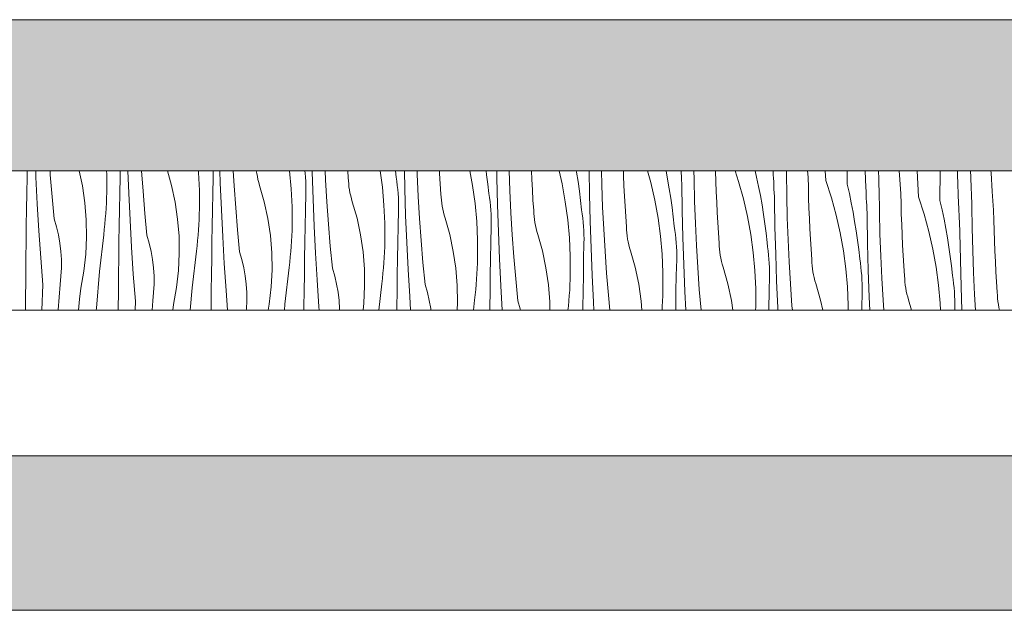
# Model space of a CAD drawing. Header units: millimetres. Extents: x -7814 to 55813, y 465 to 25965.
# Tile 21 of 112: x 8826 to 10101, y 20728 to 21492. Entities that reach past the tile are written whole.
import ezdxf

# ---------------------------------------------------------------- set-up
doc = ezdxf.new("R2010")
doc.units = ezdxf.units.MM
doc.layers.add('2D Drafting - General2', color=251, linetype='Continuous', lineweight=15)
doc.layers.add('2D Drafting - General81', color=251, linetype='Continuous', lineweight=20)

# ---------------------------------------------------------------- blocks, each defined once
blk = doc.blocks.new('*X28')
at = {"layer": '2D Drafting - General81', "linetype": 'Continuous'}
for p, q in [((-89980.3, 69541.2), (-89980.2, 69549.2)), ((-89968.8, 69541.3), (-89969.1, 69549.2)), ((-89950.2, 69544), (-89950.6, 69549.2)), ((-89908.6, 69529.8), (-89912.8, 69549.2)), ((-89877.4, 69549.2), (-89877.2, 69544.9)), ((-89859.9, 69540.9), (-89859.7, 69549.2)), ((-89848.7, 69520.2), (-89849.9, 69549.2)), ((-89830.1, 69522.8), (-89832, 69549.2)), ((-89793.2, 69530.3), (-89798.5, 69549.2)), ((-89758.4, 69549.2), (-89758.2, 69547.3)), ((-89739.3, 69546), (-89739.3, 69549.2)), ((-89730.1, 69533.9), (-89730.6, 69549.2)), ((-89712.1, 69530.1), (-89713.2, 69549.2)), ((-89682.9, 69545.8), (-89683.4, 69549.2)), ((-89640.3, 69549.2), (-89638.2, 69526.1)), ((-89620.3, 69546.3), (-89620.6, 69549.2)), ((-89611.2, 69547.6), (-89611.2, 69549.2)), ((-89593.7, 69537.5), (-89594.3, 69549.2)), ((-89564.3, 69540.4), (-89564.9, 69549.2)), ((-89523.1, 69549.2), (-89520.2, 69528.3)), ((-89503.2, 69549.2), (-89502.3, 69541.1)), ((-89491.1, 69526.4), (-89491.7, 69549.2)), ((-89475, 69544.9), (-89475.2, 69549.2)), ((-89446, 69545.8), (-89446.2, 69549.2)), ((-89406.7, 69549.2), (-89403.3, 69530.5)), ((-89385.8, 69549.2), (-89385.1, 69544.3)), ((-89371.9, 69540.2), (-89372.1, 69549.2)), ((-89355, 69523.7), (-89355.9, 69549.2)), ((-89326.7, 69537.9), (-89327.2, 69549.2)), ((-89291.3, 69549.2), (-89287.5, 69532.4)), ((-89269, 69549.2), (-89268.7, 69547.4)), ((-89251.9, 69519), (-89252.4, 69549.2)), ((-89235.9, 69531.1), (-89236.3, 69549.2)), ((-89207.8, 69543.3), (-89208, 69549.2)), ((-89176.7, 69549.2), (-89172.6, 69534.2)), ((-89152.8, 69549.2), (-89150.7, 69538.3)), ((-89133.1, 69546.7), (-89133.2, 69549.2)), ((-89116.5, 69538.5), (-89116.6, 69549.2)), ((-89088.6, 69548.8), (-89088.6, 69549.2)), ((-89088.2, 69535.5), (-89088.6, 69548.8)), ((-89063.1, 69549.2), (-89058.8, 69535.7)), ((-89037.3, 69549.2), (-89035.5, 69541.2)), ((-89014, 69548.9), (-89014.1, 69549.2)), ((-89013.9, 69544.3), (-89014, 69548.9)), ((-88996.8, 69545.9), (-88996.9, 69549.2)), ((-88968.8, 69540.9), (-88969.4, 69549.2)), ((-88945.9, 69536.9), (-88946.6, 69549.2)), ((-88918.1, 69532), (-88918, 69549.2)), ((-88894, 69527.8), (-88894.8, 69549.2)), ((-88877.6, 69546.9), (-88877.7, 69549.2)), ((-88850.5, 69543.9), (-88850.8, 69549.2)), ((-88825.9, 69515.7), (-88827.6, 69549.2)), ((-88798.1, 69510.8), (-88797.8, 69549.2)), ((-88775.3, 69544.7), (-88775.4, 69549.2)), ((-88758.3, 69547.9), (-88758.3, 69549.2)), ((-88731.9, 69546.8), (-88732, 69549.2)), ((-89980.7, 69520.3), (-89980.3, 69541.2)), ((-89967.1, 69506.5), (-89968.8, 69541.3)), ((-89947.8, 69515.5), (-89950.2, 69544)), ((-89877.2, 69544.9), (-89877.2, 69521.4)), ((-89860.3, 69520), (-89859.9, 69540.9)), ((-89758.2, 69547.3), (-89757.2, 69523.8)), ((-89739.8, 69519.7), (-89739.3, 69540.6)), ((-89739.3, 69540.6), (-89739.3, 69546)), ((-89682.1, 69541.9), (-89682.9, 69545.8)), ((-89681.3, 69538.1), (-89682.1, 69541.9)), ((-89680.3, 69534.3), (-89681.3, 69538.1)), ((-89619.8, 69540.9), (-89620.3, 69546.3)), ((-89619.5, 69535.6), (-89619.8, 69540.9)), ((-89619.3, 69530.2), (-89619.5, 69535.6)), ((-89610, 69512.7), (-89611.2, 69547.6)), ((-89592, 69509), (-89593.7, 69537.5)), ((-89564.1, 69536.4), (-89564.3, 69540.4)), ((-89563.8, 69532.5), (-89564.1, 69536.4)), ((-89501.5, 69535.8), (-89502.3, 69541.1)), ((-89500.8, 69530.5), (-89501.5, 69535.8)), ((-89473.7, 69516.3), (-89475, 69544.9)), ((-89445.2, 69532.5), (-89446, 69545.8)), ((-89385.1, 69544.3), (-89383.6, 69532.2)), ((-89371.1, 69505.2), (-89371.9, 69540.2)), ((-89325.9, 69524.6), (-89326.7, 69537.9)), ((-89268.7, 69547.4), (-89266.7, 69535.3)), ((-89207.3, 69530), (-89207.8, 69543.3)), ((-89150.7, 69538.3), (-89148.6, 69526.2)), ((-89132.8, 69542.1), (-89133.1, 69546.7)), ((-89132.6, 69537.4), (-89132.8, 69542.1)), ((-89132.4, 69532.7), (-89132.6, 69537.4)), ((-89115.8, 69509.9), (-89116.5, 69538.5)), ((-89087.7, 69522.2), (-89088.2, 69535.5)), ((-89058.8, 69535.7), (-89052.5, 69513)), ((-89035.5, 69541.2), (-89033, 69529.2)), ((-89013.6, 69539.6), (-89013.9, 69544.3)), ((-89013.4, 69534.9), (-89013.6, 69539.6)), ((-88996.5, 69517.3), (-88996.8, 69545.9)), ((-88968.5, 69527.6), (-88968.8, 69540.9)), ((-88945.9, 69536.9), (-88938.7, 69514.5)), ((-88877.4, 69541.4), (-88877.6, 69546.9)), ((-88877.2, 69535.8), (-88877.4, 69541.4)), ((-88877, 69530.3), (-88877.2, 69535.8)), ((-88848.7, 69519.8), (-88850.5, 69543.9)), ((-88773.9, 69506.6), (-88775.3, 69544.7)), ((-88758.1, 69542.4), (-88758.3, 69547.9)), ((-88758, 69536.8), (-88758.1, 69542.4)), ((-88757.8, 69531.3), (-88758, 69536.8)), ((-88730.4, 69522.7), (-88731.9, 69546.8)), ((-89905.4, 69507.9), (-89908.6, 69529.8)), ((-89827.8, 69494.3), (-89830.1, 69522.8)), ((-89788.5, 69508.6), (-89793.2, 69530.3)), ((-89757.2, 69523.8), (-89757.1, 69500.2)), ((-89728.7, 69499), (-89730.1, 69533.9)), ((-89710.1, 69501.6), (-89712.1, 69530.1)), ((-89679.1, 69530.5), (-89680.3, 69534.3)), ((-89673.1, 69509.1), (-89679.1, 69530.5)), ((-89638.2, 69526.1), (-89637.1, 69502.6)), ((-89619.2, 69524.8), (-89619.3, 69530.2)), ((-89619.3, 69519.4), (-89619.2, 69524.8)), ((-89563.4, 69528.6), (-89563.8, 69532.5)), ((-89562.8, 69524.7), (-89563.4, 69528.6)), ((-89562.1, 69520.8), (-89562.8, 69524.7)), ((-89520.2, 69528.3), (-89518.1, 69504.9)), ((-89500.2, 69525.1), (-89500.8, 69530.5)), ((-89499.7, 69519.8), (-89500.2, 69525.1)), ((-89490, 69491.5), (-89491.1, 69526.4)), ((-89444.3, 69519.2), (-89445.2, 69532.5)), ((-89403.3, 69530.5), (-89400.2, 69507.2)), ((-89383.6, 69532.2), (-89382.2, 69520)), ((-89353.6, 69495.1), (-89355, 69523.7)), ((-89325.1, 69511.3), (-89325.9, 69524.6)), ((-89287.5, 69532.4), (-89283.3, 69509.3)), ((-89266.7, 69535.3), (-89265, 69523.2)), ((-89265, 69523.2), (-89263.5, 69511)), ((-89234.9, 69502.5), (-89235.9, 69531.1)), ((-89206.6, 69516.7), (-89207.3, 69530)), ((-89172.6, 69534.2), (-89167.4, 69511.3)), ((-89148.6, 69526.2), (-89146.7, 69514.1)), ((-89131.8, 69497.8), (-89132.4, 69532.7)), ((-89033, 69529.2), (-89030.6, 69517.2)), ((-89013.2, 69530.2), (-89013.4, 69534.9)), ((-89013, 69525.6), (-89013.2, 69530.2)), ((-89012.8, 69520.9), (-89013, 69525.6)), ((-88968.1, 69514.3), (-88968.5, 69527.6)), ((-88918.1, 69532), (-88915.4, 69520.1)), ((-88893.8, 69523.1), (-88894, 69527.8)), ((-88893.6, 69518.4), (-88893.8, 69523.1)), ((-88876.7, 69524.7), (-88877, 69530.3)), ((-88876.4, 69496.1), (-88876.7, 69524.7)), ((-88757.6, 69525.7), (-88757.8, 69531.3)), ((-88757.4, 69520.2), (-88757.6, 69525.7)), ((-88728.6, 69498.6), (-88730.4, 69522.7)), ((-89981.1, 69499.4), (-89980.7, 69520.3)), ((-89945.1, 69487), (-89947.8, 69515.5)), ((-89877.6, 69507.7), (-89877.4, 69514.5)), ((-89877.4, 69514.5), (-89877.2, 69521.4)), ((-89860.6, 69499.1), (-89860.3, 69520)), ((-89847, 69485.3), (-89848.7, 69520.2)), ((-89740.2, 69498.8), (-89739.8, 69519.7)), ((-89619.7, 69498.5), (-89619.3, 69519.4)), ((-89608.6, 69477.8), (-89610, 69512.7)), ((-89561.2, 69516.9), (-89562.1, 69520.8)), ((-89560.2, 69513.1), (-89561.2, 69516.9)), ((-89559.1, 69509.3), (-89560.2, 69513.1)), ((-89499.4, 69514.4), (-89499.7, 69519.8)), ((-89499.2, 69509), (-89499.4, 69514.4)), ((-89472, 69487.8), (-89473.7, 69516.3)), ((-89444.1, 69515.2), (-89444.3, 69519.2)), ((-89443.8, 69511.3), (-89444.1, 69515.2)), ((-89443.3, 69507.4), (-89443.8, 69511.3)), ((-89381.4, 69514.6), (-89382.2, 69520)), ((-89380.7, 69509.3), (-89381.4, 69514.6)), ((-89324.2, 69498), (-89325.1, 69511.3)), ((-89263.5, 69511), (-89262.2, 69498.8)), ((-89251, 69484.1), (-89251.9, 69519)), ((-89205.9, 69503.4), (-89206.6, 69516.7)), ((-89167.4, 69511.3), (-89163.2, 69488.1)), ((-89146.7, 69514.1), (-89144.9, 69502)), ((-89114.8, 69481.3), (-89115.8, 69509.9)), ((-89087.2, 69508.9), (-89087.7, 69522.2)), ((-89052.5, 69513), (-89047.3, 69490.1)), ((-89030.6, 69517.2), (-89028.5, 69505.1)), ((-89012.5, 69516.2), (-89012.8, 69520.9)), ((-89012.3, 69511.5), (-89012.5, 69516.2)), ((-89011.7, 69476.6), (-89012.3, 69511.5)), ((-88995.8, 69488.7), (-88996.5, 69517.3)), ((-88967.7, 69501), (-88968.1, 69514.3)), ((-88938.7, 69514.5), (-88932.5, 69491.9)), ((-88915.4, 69520.1), (-88912.9, 69508)), ((-88893.4, 69513.7), (-88893.6, 69518.4)), ((-88893.2, 69509.1), (-88893.4, 69513.7)), ((-88848.4, 69506.5), (-88848.7, 69519.8)), ((-88825.9, 69515.7), (-88818.6, 69493.4)), ((-88798.1, 69510.8), (-88795.3, 69498.9)), ((-88757.1, 69514.6), (-88757.4, 69520.2)), ((-88756.9, 69509.1), (-88757.1, 69514.6)), ((-89981.4, 69478.5), (-89981.1, 69499.4)), ((-89965, 69471.6), (-89967.1, 69506.5)), ((-89903.6, 69485.7), (-89905.4, 69507.9)), ((-89878.4, 69494), (-89878, 69500.8)), ((-89878, 69500.8), (-89877.6, 69507.7)), ((-89861, 69478.2), (-89860.6, 69499.1)), ((-89785.3, 69486.7), (-89788.5, 69508.6)), ((-89757.3, 69493.4), (-89757.1, 69500.2)), ((-89740.6, 69477.9), (-89740.2, 69498.8)), ((-89726.9, 69464.1), (-89728.7, 69499)), ((-89707.7, 69473.1), (-89710.1, 69501.6)), ((-89668.5, 69487.5), (-89673.1, 69509.1)), ((-89637.1, 69502.6), (-89637, 69479.1)), ((-89620.1, 69477.6), (-89619.7, 69498.5)), ((-89590, 69480.4), (-89592, 69509)), ((-89553, 69488), (-89559.1, 69509.3)), ((-89518.1, 69504.9), (-89517, 69481.4)), ((-89499.7, 69477.4), (-89499.2, 69498.3)), ((-89499.2, 69503.6), (-89499.2, 69509)), ((-89499.2, 69498.3), (-89499.2, 69503.6)), ((-89442.7, 69503.5), (-89443.3, 69507.4)), ((-89442, 69499.6), (-89442.7, 69503.5)), ((-89441.1, 69495.7), (-89442, 69499.6)), ((-89400.2, 69507.2), (-89398, 69483.7)), ((-89380.1, 69504), (-89380.7, 69509.3)), ((-89379.7, 69498.6), (-89380.1, 69504)), ((-89379.4, 69493.2), (-89379.7, 69498.6)), ((-89369.9, 69470.4), (-89371.1, 69505.2)), ((-89324, 69494.1), (-89324.2, 69498)), ((-89283.3, 69509.3), (-89280.1, 69486)), ((-89261.3, 69493.5), (-89262.2, 69498.8)), ((-89233.5, 69474), (-89234.9, 69502.5)), ((-89205, 69490.1), (-89205.9, 69503.4)), ((-89144.9, 69502), (-89143.4, 69489.8)), ((-89130.9, 69462.9), (-89131.8, 69497.8)), ((-89086.5, 69495.6), (-89087.2, 69508.9)), ((-89028.5, 69505.1), (-89026.6, 69493)), ((-88967.1, 69487.7), (-88967.7, 69501)), ((-88912.9, 69508), (-88910.6, 69496)), ((-88892.9, 69504.4), (-88893.2, 69509.1)), ((-88892.7, 69499.7), (-88892.9, 69504.4)), ((-88892.5, 69495), (-88892.7, 69499.7)), ((-88848.1, 69493.1), (-88848.4, 69506.5)), ((-88795.3, 69498.9), (-88792.8, 69486.9)), ((-88773.7, 69501.9), (-88773.9, 69506.6)), ((-88773.5, 69497.2), (-88773.7, 69501.9)), ((-88773.3, 69492.6), (-88773.5, 69497.2)), ((-88756.7, 69503.5), (-88756.9, 69509.1)), ((-88756.3, 69475), (-88756.7, 69503.5)), ((-88728.4, 69485.3), (-88728.6, 69498.6)), ((-89942.1, 69476.7), (-89945.1, 69487)), ((-89903.3, 69463.6), (-89903.6, 69485.7)), ((-89879.6, 69480.3), (-89879, 69487.1)), ((-89879, 69487.1), (-89878.4, 69494)), ((-89845, 69450.4), (-89847, 69485.3)), ((-89825.1, 69465.9), (-89827.8, 69494.3)), ((-89783.5, 69464.6), (-89785.3, 69486.7)), ((-89757.9, 69479.6), (-89757.6, 69486.5)), ((-89757.6, 69486.5), (-89757.3, 69493.4)), ((-89665.2, 69465.5), (-89668.5, 69487.5)), ((-89548.4, 69466.3), (-89553, 69488)), ((-89488.5, 69456.6), (-89490, 69491.5)), ((-89469.9, 69459.3), (-89472, 69487.8)), ((-89440.1, 69491.9), (-89441.1, 69495.7)), ((-89439, 69488.1), (-89440.1, 69491.9)), ((-89433, 69466.8), (-89439, 69488.1)), ((-89379.2, 69487.8), (-89379.4, 69493.2)), ((-89379.1, 69482.5), (-89379.2, 69487.8)), ((-89351.9, 69466.6), (-89353.6, 69495.1)), ((-89323.7, 69490.1), (-89324, 69494.1)), ((-89323.2, 69486.2), (-89323.7, 69490.1)), ((-89322.7, 69482.3), (-89323.2, 69486.2)), ((-89280.1, 69486), (-89278, 69462.6)), ((-89260.6, 69488.1), (-89261.3, 69493.5)), ((-89260.1, 69482.8), (-89260.6, 69488.1)), ((-89204.1, 69476.8), (-89205, 69490.1)), ((-89163.2, 69488.1), (-89160, 69464.8)), ((-89143.4, 69489.8), (-89142.1, 69477.6)), ((-89085.8, 69482.3), (-89086.5, 69495.6)), ((-89047.3, 69490.1), (-89043.1, 69467)), ((-89026.6, 69493), (-89024.9, 69480.8)), ((-88994.8, 69460.2), (-88995.8, 69488.7)), ((-88966.5, 69474.4), (-88967.1, 69487.7)), ((-88932.5, 69491.9), (-88927.3, 69468.9)), ((-88910.6, 69496), (-88908.5, 69483.9)), ((-88892.2, 69490.4), (-88892.5, 69495)), ((-88891.7, 69455.5), (-88892.2, 69490.4)), ((-88875.7, 69467.6), (-88876.4, 69496.1)), ((-88847.6, 69479.8), (-88848.1, 69493.1)), ((-88818.6, 69493.4), (-88812.4, 69470.7)), ((-88792.8, 69486.9), (-88790.5, 69474.8)), ((-88773.1, 69487.9), (-88773.3, 69492.6)), ((-88772.9, 69483.2), (-88773.1, 69487.9)), ((-88728, 69472), (-88728.4, 69485.3)), ((-89981.6, 69457.6), (-89981.4, 69478.5)), ((-89939.6, 69466.3), (-89942.1, 69476.7)), ((-89881.1, 69466.6), (-89880.3, 69473.4)), ((-89880.3, 69473.4), (-89879.6, 69480.3)), ((-89861.3, 69457.3), (-89861, 69478.2)), ((-89758.9, 69465.9), (-89758.4, 69472.8)), ((-89758.4, 69472.8), (-89757.9, 69479.6)), ((-89740.9, 69457), (-89740.6, 69477.9)), ((-89705, 69444.7), (-89707.7, 69473.1)), ((-89637.5, 69465.3), (-89637.2, 69472.2)), ((-89637.2, 69472.2), (-89637, 69479.1)), ((-89620.5, 69456.8), (-89620.1, 69477.6)), ((-89606.9, 69442.9), (-89608.6, 69477.8)), ((-89587.6, 69452), (-89590, 69480.4)), ((-89517, 69481.4), (-89517, 69457.9)), ((-89500.1, 69456.5), (-89499.7, 69477.4)), ((-89398, 69483.7), (-89396.9, 69460.2)), ((-89379.6, 69456.2), (-89379.1, 69477.1)), ((-89379.1, 69477.1), (-89379.1, 69482.5)), ((-89321.9, 69478.4), (-89322.7, 69482.3)), ((-89321.1, 69474.6), (-89321.9, 69478.4)), ((-89320.1, 69470.8), (-89321.1, 69474.6)), ((-89259.6, 69477.4), (-89260.1, 69482.8)), ((-89259.3, 69472), (-89259.6, 69477.4)), ((-89259.1, 69466.7), (-89259.3, 69472)), ((-89249.8, 69449.2), (-89251, 69484.1)), ((-89231.8, 69445.4), (-89233.5, 69474)), ((-89203.9, 69472.9), (-89204.1, 69476.8)), ((-89203.6, 69469), (-89203.9, 69472.9)), ((-89141.3, 69472.3), (-89142.1, 69477.6)), ((-89140.6, 69467), (-89141.3, 69472.3)), ((-89113.5, 69452.8), (-89114.8, 69481.3)), ((-89085, 69469), (-89085.8, 69482.3)), ((-89024.9, 69480.8), (-89023.3, 69468.6)), ((-89010.8, 69441.7), (-89011.7, 69476.6)), ((-88965.7, 69461.1), (-88966.5, 69474.4)), ((-88908.5, 69483.9), (-88906.5, 69471.8)), ((-88906.5, 69471.8), (-88904.8, 69459.6)), ((-88847.1, 69466.5), (-88847.6, 69479.8)), ((-88790.5, 69474.8), (-88788.4, 69462.7)), ((-88772.6, 69478.5), (-88772.9, 69483.2)), ((-88772.4, 69473.9), (-88772.6, 69478.5)), ((-88772.2, 69469.2), (-88772.4, 69473.9)), ((-88755.6, 69446.4), (-88756.3, 69475)), ((-88727.5, 69458.7), (-88728, 69472)), ((-89962.7, 69436.8), (-89965, 69471.6)), ((-89937.8, 69455.7), (-89939.6, 69466.3)), ((-89904.4, 69441.4), (-89903.3, 69463.6)), ((-89886.4, 69419.1), (-89881.1, 69466.6)), ((-89822, 69455.6), (-89825.1, 69465.9)), ((-89783.2, 69442.4), (-89783.5, 69464.6)), ((-89760.2, 69452.3), (-89759.5, 69459.1)), ((-89759.5, 69459.1), (-89758.9, 69465.9)), ((-89724.9, 69429.3), (-89726.9, 69464.1)), ((-89663.5, 69443.4), (-89665.2, 69465.5)), ((-89637.8, 69458.5), (-89637.5, 69465.3)), ((-89545.2, 69444.3), (-89548.4, 69466.3)), ((-89467.6, 69430.8), (-89469.9, 69459.3)), ((-89428.3, 69445.1), (-89433, 69466.8)), ((-89396.9, 69460.2), (-89396.9, 69436.7)), ((-89368.4, 69435.5), (-89369.9, 69470.4)), ((-89349.9, 69438.1), (-89351.9, 69466.6)), ((-89318.9, 69467), (-89320.1, 69470.8)), ((-89312.9, 69445.6), (-89318.9, 69467)), ((-89278, 69462.6), (-89276.9, 69439.1)), ((-89259, 69461.3), (-89259.1, 69466.7)), ((-89259.1, 69455.9), (-89259, 69461.3)), ((-89203.2, 69465), (-89203.6, 69469)), ((-89202.6, 69461.1), (-89203.2, 69465)), ((-89201.9, 69457.3), (-89202.6, 69461.1)), ((-89160, 69464.8), (-89157.9, 69441.4)), ((-89140, 69461.6), (-89140.6, 69467)), ((-89139.5, 69456.2), (-89140, 69461.6)), ((-89129.8, 69428), (-89130.9, 69462.9)), ((-89084.1, 69455.7), (-89085, 69469)), ((-89043.1, 69467), (-89040, 69443.6)), ((-89023.3, 69468.6), (-89022, 69456.4)), ((-88993.4, 69431.6), (-88994.8, 69460.2)), ((-88964.9, 69447.8), (-88965.7, 69461.1)), ((-88927.3, 69468.9), (-88923.1, 69445.8)), ((-88904.8, 69459.6), (-88903.3, 69447.5)), ((-88874.7, 69439), (-88875.7, 69467.6)), ((-88846.4, 69453.2), (-88847.1, 69466.5)), ((-88812.4, 69470.7), (-88807.2, 69447.8)), ((-88788.4, 69462.7), (-88786.5, 69450.6)), ((-88771.6, 69434.3), (-88772.2, 69469.2)), ((-89981.9, 69436.7), (-89981.6, 69457.6)), ((-89936.5, 69445.1), (-89937.8, 69455.7)), ((-89861.6, 69436.4), (-89861.3, 69457.3)), ((-89842.7, 69415.6), (-89845, 69450.4)), ((-89819.6, 69445.1), (-89822, 69455.6)), ((-89761, 69445.4), (-89760.2, 69452.3)), ((-89741.2, 69436.1), (-89740.9, 69457)), ((-89638.8, 69444.8), (-89638.3, 69451.6)), ((-89638.3, 69451.6), (-89637.8, 69458.5)), ((-89620.9, 69435.9), (-89620.5, 69456.8)), ((-89584.9, 69423.5), (-89587.6, 69452)), ((-89517.4, 69444.2), (-89517.1, 69451)), ((-89517.1, 69451), (-89517, 69457.9)), ((-89500.4, 69435.6), (-89500.1, 69456.5)), ((-89486.8, 69421.8), (-89488.5, 69456.6)), ((-89380, 69435.3), (-89379.6, 69456.2)), ((-89259.5, 69435), (-89259.1, 69455.9)), ((-89248.4, 69414.3), (-89249.8, 69449.2)), ((-89201, 69453.4), (-89201.9, 69457.3)), ((-89200, 69449.6), (-89201, 69453.4)), ((-89198.9, 69445.8), (-89200, 69449.6)), ((-89139.2, 69450.9), (-89139.5, 69456.2)), ((-89139, 69445.5), (-89139.2, 69450.9)), ((-89111.8, 69424.3), (-89113.5, 69452.8)), ((-89083.9, 69451.7), (-89084.1, 69455.7)), ((-89083.6, 69447.8), (-89083.9, 69451.7)), ((-89083.1, 69443.9), (-89083.6, 69447.8)), ((-89021.2, 69451.1), (-89022, 69456.4)), ((-89020.5, 69445.8), (-89021.2, 69451.1)), ((-88964, 69434.5), (-88964.9, 69447.8)), ((-88903.3, 69447.5), (-88902, 69435.3)), ((-88890.8, 69420.6), (-88891.7, 69455.5)), ((-88845.7, 69439.9), (-88846.4, 69453.2)), ((-88807.2, 69447.8), (-88803, 69424.6)), ((-88786.5, 69450.6), (-88784.7, 69438.5)), ((-88754.6, 69417.8), (-88755.6, 69446.4)), ((-88727, 69445.4), (-88727.5, 69458.7)), ((-89982.1, 69415.8), (-89981.9, 69436.7)), ((-89960.1, 69402), (-89962.7, 69436.8)), ((-89935.9, 69434.4), (-89936.5, 69445.1)), ((-89935.9, 69423.7), (-89935.9, 69434.4)), ((-89906.9, 69419.4), (-89904.4, 69441.4)), ((-89861.8, 69415.5), (-89861.6, 69436.4)), ((-89817.7, 69434.6), (-89819.6, 69445.1)), ((-89816.5, 69423.9), (-89817.7, 69434.6)), ((-89784.3, 69420.2), (-89783.2, 69442.4)), ((-89766.4, 69397.9), (-89761, 69445.4)), ((-89741.5, 69415.2), (-89741.2, 69436.1)), ((-89702, 69434.4), (-89705, 69444.7)), ((-89699.5, 69424), (-89702, 69434.4)), ((-89663.1, 69421.2), (-89663.5, 69443.4)), ((-89640.2, 69431.1), (-89639.5, 69437.9)), ((-89639.5, 69437.9), (-89638.8, 69444.8)), ((-89621.2, 69415), (-89620.9, 69435.9)), ((-89604.8, 69408.1), (-89606.9, 69442.9)), ((-89543.4, 69422.2), (-89545.2, 69444.3)), ((-89518.2, 69430.4), (-89517.8, 69437.3)), ((-89517.8, 69437.3), (-89517.4, 69444.2)), ((-89500.8, 69414.7), (-89500.4, 69435.6)), ((-89425.1, 69423.2), (-89428.3, 69445.1)), ((-89397.1, 69429.9), (-89396.9, 69436.7)), ((-89380.4, 69414.4), (-89380, 69435.3)), ((-89366.7, 69400.6), (-89368.4, 69435.5)), ((-89347.5, 69409.6), (-89349.9, 69438.1)), ((-89308.3, 69423.9), (-89312.9, 69445.6)), ((-89276.9, 69439.1), (-89276.8, 69415.6)), ((-89259.9, 69414.1), (-89259.5, 69435)), ((-89229.8, 69416.9), (-89231.8, 69445.4)), ((-89192.8, 69424.5), (-89198.9, 69445.8)), ((-89157.9, 69441.4), (-89156.8, 69417.9)), ((-89139.5, 69413.8), (-89139, 69434.7)), ((-89139, 69440.1), (-89139, 69445.5)), ((-89139, 69434.7), (-89139, 69440.1)), ((-89082.5, 69440), (-89083.1, 69443.9)), ((-89081.8, 69436.1), (-89082.5, 69440)), ((-89080.9, 69432.2), (-89081.8, 69436.1)), ((-89040, 69443.6), (-89037.8, 69420.2)), ((-89019.9, 69440.4), (-89020.5, 69445.8)), ((-89019.5, 69435.1), (-89019.9, 69440.4)), ((-89019.2, 69429.7), (-89019.5, 69435.1)), ((-89009.7, 69406.8), (-89010.8, 69441.7)), ((-88963.8, 69430.6), (-88964, 69434.5)), ((-88923.1, 69445.8), (-88919.9, 69422.5)), ((-88901.1, 69430), (-88902, 69435.3)), ((-88873.3, 69410.5), (-88874.7, 69439)), ((-88844.8, 69426.6), (-88845.7, 69439.9)), ((-88784.7, 69438.5), (-88783.2, 69426.3)), ((-88770.7, 69399.4), (-88771.6, 69434.3)), ((-88726.3, 69432), (-88727, 69445.4)), ((-89936.4, 69412.9), (-89935.9, 69423.7)), ((-89815.8, 69413.2), (-89816.5, 69423.9)), ((-89722.6, 69394.4), (-89724.9, 69429.3)), ((-89697.7, 69413.4), (-89699.5, 69424)), ((-89664.2, 69399.1), (-89663.1, 69421.2)), ((-89646.3, 69376.7), (-89641, 69424.3)), ((-89641, 69424.3), (-89640.2, 69431.1)), ((-89581.9, 69413.2), (-89584.9, 69423.5)), ((-89543.1, 69400.1), (-89543.4, 69422.2)), ((-89519.4, 69416.7), (-89518.8, 69423.6)), ((-89518.8, 69423.6), (-89518.2, 69430.4)), ((-89484.8, 69386.9), (-89486.8, 69421.8)), ((-89464.9, 69402.3), (-89467.6, 69430.8)), ((-89423.3, 69401.1), (-89425.1, 69423.2)), ((-89397.7, 69416.1), (-89397.4, 69423)), ((-89397.4, 69423), (-89397.1, 69429.9)), ((-89305, 69402), (-89308.3, 69423.9)), ((-89188.2, 69402.8), (-89192.8, 69424.5)), ((-89128.3, 69393.1), (-89129.8, 69428)), ((-89109.7, 69395.8), (-89111.8, 69424.3)), ((-89079.9, 69428.4), (-89080.9, 69432.2)), ((-89078.8, 69424.6), (-89079.9, 69428.4)), ((-89072.8, 69403.3), (-89078.8, 69424.6)), ((-89019, 69424.3), (-89019.2, 69429.7)), ((-89018.9, 69418.9), (-89019, 69424.3)), ((-88991.7, 69403.1), (-88993.4, 69431.6)), ((-88963.5, 69426.6), (-88963.8, 69430.6)), ((-88963, 69422.7), (-88963.5, 69426.6)), ((-88962.5, 69418.8), (-88963, 69422.7)), ((-88919.9, 69422.5), (-88917.8, 69399.1)), ((-88900.4, 69424.6), (-88901.1, 69430)), ((-88899.9, 69419.3), (-88900.4, 69424.6)), ((-88843.9, 69413.3), (-88844.8, 69426.6)), ((-88803, 69424.6), (-88799.8, 69401.3)), ((-88783.2, 69426.3), (-88781.9, 69414.1)), ((-88725.6, 69418.7), (-88726.3, 69432)), ((-89982.4, 69376.5), (-89982.1, 69415.8)), ((-89937.6, 69402.3), (-89936.4, 69412.9)), ((-89910.9, 69397.6), (-89906.9, 69419.4)), ((-89890.6, 69371.5), (-89886.4, 69419.1)), ((-89862, 69394.6), (-89861.8, 69415.5)), ((-89840.1, 69380.8), (-89842.7, 69415.6)), ((-89815.8, 69402.5), (-89815.8, 69413.2)), ((-89786.8, 69398.2), (-89784.3, 69420.2)), ((-89741.7, 69394.4), (-89741.5, 69415.2)), ((-89696.4, 69402.7), (-89697.7, 69413.4)), ((-89621.4, 69394.1), (-89621.2, 69415)), ((-89602.5, 69373.3), (-89604.8, 69408.1)), ((-89579.4, 69402.8), (-89581.9, 69413.2)), ((-89520.9, 69403.1), (-89520.1, 69409.9)), ((-89520.1, 69409.9), (-89519.4, 69416.7)), ((-89501.1, 69393.8), (-89500.8, 69414.7)), ((-89398.7, 69402.4), (-89398.2, 69409.3)), ((-89398.2, 69409.3), (-89397.7, 69416.1)), ((-89380.7, 69393.5), (-89380.4, 69414.4)), ((-89344.8, 69381.2), (-89347.5, 69409.6)), ((-89277.3, 69401.8), (-89277, 69408.7)), ((-89277, 69408.7), (-89276.8, 69415.6)), ((-89260.3, 69393.2), (-89259.9, 69414.1)), ((-89246.6, 69379.4), (-89248.4, 69414.3)), ((-89227.4, 69388.5), (-89229.8, 69416.9)), ((-89156.8, 69417.9), (-89156.8, 69394.4)), ((-89139.9, 69393), (-89139.5, 69413.8)), ((-89037.8, 69420.2), (-89036.7, 69396.7)), ((-89019.4, 69392.7), (-89018.9, 69413.6)), ((-89018.9, 69413.6), (-89018.9, 69418.9)), ((-88961.7, 69414.9), (-88962.5, 69418.8)), ((-88960.9, 69411.1), (-88961.7, 69414.9)), ((-88959.9, 69407.2), (-88960.9, 69411.1)), ((-88899.4, 69413.9), (-88899.9, 69419.3)), ((-88899.1, 69408.5), (-88899.4, 69413.9)), ((-88898.9, 69403.2), (-88899.1, 69408.5)), ((-88889.6, 69385.7), (-88890.8, 69420.6)), ((-88871.6, 69381.9), (-88873.3, 69410.5)), ((-88843.7, 69409.4), (-88843.9, 69413.3)), ((-88843.4, 69405.5), (-88843.7, 69409.4)), ((-88781.1, 69408.8), (-88781.9, 69414.1)), ((-88780.4, 69403.4), (-88781.1, 69408.8)), ((-88753.3, 69389.3), (-88754.6, 69417.8)), ((-88724.8, 69405.5), (-88725.6, 69418.7)), ((-89961.4, 69369.2), (-89960.1, 69402)), ((-89940.1, 69369.3), (-89937.6, 69402.3)), ((-89912.4, 69383.1), (-89910.9, 69397.6)), ((-89816.4, 69391.8), (-89815.8, 69402.5)), ((-89790.8, 69376.4), (-89786.8, 69398.2)), ((-89768.9, 69369.2), (-89766.4, 69397.9)), ((-89695.8, 69392), (-89696.4, 69402.7)), ((-89666.8, 69377), (-89664.2, 69399.1)), ((-89577.6, 69392.2), (-89579.4, 69402.8)), ((-89544.2, 69377.9), (-89543.1, 69400.1)), ((-89524.7, 69369.2), (-89520.9, 69403.1)), ((-89461.8, 69392.1), (-89464.9, 69402.3)), ((-89423, 69378.9), (-89423.3, 69401.1)), ((-89400, 69388.7), (-89399.3, 69395.6)), ((-89399.3, 69395.6), (-89398.7, 69402.4)), ((-89364.9, 69369.2), (-89366.7, 69400.6)), ((-89303.3, 69379.9), (-89305, 69402)), ((-89277.6, 69395), (-89277.3, 69401.8)), ((-89185, 69380.8), (-89188.2, 69402.8)), ((-89107.5, 69369.2), (-89109.7, 69395.8)), ((-89068.1, 69381.6), (-89072.8, 69403.3)), ((-89036.7, 69396.7), (-89036.7, 69373.2)), ((-89008.2, 69372), (-89009.7, 69406.8)), ((-88989.7, 69374.6), (-88991.7, 69403.1)), ((-88958.7, 69403.5), (-88959.9, 69407.2)), ((-88952.7, 69382.1), (-88958.7, 69403.5)), ((-88917.8, 69399.1), (-88916.7, 69375.6)), ((-88898.8, 69397.8), (-88898.9, 69403.2)), ((-88898.9, 69392.4), (-88898.8, 69397.8)), ((-88843, 69401.5), (-88843.4, 69405.5)), ((-88842.4, 69397.6), (-88843, 69401.5)), ((-88841.7, 69393.7), (-88842.4, 69397.6)), ((-88799.8, 69401.3), (-88797.7, 69377.9)), ((-88779.8, 69398.1), (-88780.4, 69403.4)), ((-88779.3, 69392.7), (-88779.8, 69398.1)), ((-88769.7, 69369.2), (-88770.7, 69399.4)), ((-88723.9, 69392.2), (-88724.8, 69405.5)), ((-89913.7, 69369.2), (-89912.4, 69383.1)), ((-89862.2, 69369.2), (-89862, 69394.6)), ((-89817.6, 69381.1), (-89816.4, 69391.8)), ((-89742, 69373.5), (-89741.7, 69394.4)), ((-89720.7, 69369.2), (-89722.6, 69394.4)), ((-89695.7, 69381.3), (-89695.8, 69392)), ((-89621.7, 69373.2), (-89621.4, 69394.1)), ((-89576.3, 69381.6), (-89577.6, 69392.2)), ((-89501.4, 69372.9), (-89501.1, 69393.8)), ((-89483.6, 69369.2), (-89484.8, 69386.9)), ((-89459.4, 69381.6), (-89461.8, 69392.1)), ((-89400.8, 69381.9), (-89400, 69388.7)), ((-89381, 69372.6), (-89380.7, 69393.5)), ((-89278.6, 69381.2), (-89278.1, 69388.1)), ((-89278.1, 69388.1), (-89277.6, 69395)), ((-89260.6, 69372.3), (-89260.3, 69393.2)), ((-89225.6, 69369.2), (-89227.4, 69388.5)), ((-89157.2, 69380.6), (-89156.9, 69387.5)), ((-89156.9, 69387.5), (-89156.8, 69394.4)), ((-89140.2, 69372.1), (-89139.9, 69393)), ((-89127.1, 69369.2), (-89128.3, 69393.1)), ((-89019.8, 69371.8), (-89019.4, 69392.7)), ((-88899.3, 69371.5), (-88898.9, 69392.4)), ((-88888.9, 69369.2), (-88889.6, 69385.7)), ((-88840.8, 69389.9), (-88841.7, 69393.7)), ((-88839.8, 69386.1), (-88840.8, 69389.9)), ((-88838.7, 69382.3), (-88839.8, 69386.1)), ((-88779, 69387.4), (-88779.3, 69392.7)), ((-88778.8, 69382), (-88779, 69387.4)), ((-88752.1, 69369.2), (-88753.3, 69389.3)), ((-88723.7, 69388.2), (-88723.9, 69392.2)), ((-88723.4, 69384.3), (-88723.7, 69388.2)), ((-88722.9, 69380.4), (-88723.4, 69384.3)), ((-89982.5, 69369.2), (-89982.4, 69376.5)), ((-89890.8, 69369.2), (-89890.6, 69371.5)), ((-89840.5, 69369.2), (-89840.1, 69380.8)), ((-89818.5, 69369.2), (-89817.6, 69381.1)), ((-89791.5, 69369.2), (-89790.8, 69376.4)), ((-89742, 69369.2), (-89742, 69373.5)), ((-89696.5, 69369.2), (-89696.3, 69370.6)), ((-89696.3, 69370.6), (-89695.7, 69381.3)), ((-89668.2, 69369.2), (-89666.8, 69377)), ((-89647, 69369.2), (-89646.3, 69376.7)), ((-89621.7, 69369.2), (-89621.7, 69373.2)), ((-89602.2, 69369.2), (-89602.5, 69373.3)), ((-89575.7, 69370.9), (-89576.3, 69381.6)), ((-89575.7, 69369.2), (-89575.7, 69370.9)), ((-89545.1, 69369.2), (-89544.2, 69377.9)), ((-89501.4, 69369.2), (-89501.4, 69372.9)), ((-89457.5, 69371.1), (-89459.4, 69381.6)), ((-89457.3, 69369.2), (-89457.5, 69371.1)), ((-89423.5, 69369.2), (-89423, 69378.9)), ((-89402.3, 69369.2), (-89400.8, 69381.9)), ((-89381.1, 69369.2), (-89381, 69372.6)), ((-89341.8, 69370.9), (-89344.8, 69381.2)), ((-89341.4, 69369.2), (-89341.8, 69370.9)), ((-89303.1, 69369.2), (-89303.3, 69379.9)), ((-89279.8, 69369.2), (-89279.3, 69374.4)), ((-89279.3, 69374.4), (-89278.6, 69381.2)), ((-89260.7, 69369.2), (-89260.6, 69372.3)), ((-89246.1, 69369.2), (-89246.6, 69379.4)), ((-89184, 69369.2), (-89185, 69380.8)), ((-89157.9, 69369.2), (-89157.6, 69373.8)), ((-89157.6, 69373.8), (-89157.2, 69380.6)), ((-89140.3, 69369.2), (-89140.2, 69372.1)), ((-89066.3, 69369.2), (-89068.1, 69381.6)), ((-89036.8, 69369.2), (-89036.7, 69373.2)), ((-89019.8, 69369.2), (-89019.8, 69371.8)), ((-89008.1, 69369.2), (-89008.2, 69372)), ((-88989.2, 69369.2), (-88989.7, 69374.6)), ((-88949.9, 69369.2), (-88952.7, 69382.1)), ((-88916.7, 69375.6), (-88916.7, 69369.2)), ((-88899.4, 69369.2), (-88899.3, 69371.5)), ((-88870.7, 69369.2), (-88871.6, 69381.9)), ((-88835, 69369.2), (-88838.7, 69382.3)), ((-88797.7, 69377.9), (-88797.3, 69369.2)), ((-88778.7, 69376.6), (-88778.8, 69382)), ((-88778.8, 69371.2), (-88778.7, 69376.6)), ((-88778.8, 69369.2), (-88778.8, 69371.2)), ((-88722.3, 69376.5), (-88722.9, 69380.4)), ((-88721.6, 69372.6), (-88722.3, 69376.5)), ((-88720.8, 69369.2), (-88721.6, 69372.6)), ((-89940.1, 69369.2), (-89940.1, 69369.3))]:
    blk.add_line(p, q, dxfattribs=at)
blk = doc.blocks.new('Wype_nienie_28')
at = {"layer": '2D Drafting - General2', "linetype": 'Continuous'}
for p, q in [((-78792.9, 69549.2), (-95828.4, 69549.2)), ((-95828.4, 69369.2), (-78792.9, 69369.2))]:
    blk.add_line(p, q, dxfattribs=at)
at = {"layer": '2D Drafting - General81', "linetype": 'Continuous'}
blk.add_blockref('*X28', (0, 0), dxfattribs=at)

msp = doc.modelspace()

# ---------------------------------------------------------------- hatches: boundary and pattern name
at = {"layer": '2D Drafting - General81', "linetype": 'Continuous'}
h = msp.add_hatch(dxfattribs=at)
h.set_pattern_fill('SOLID___DASHED', color=256, style=0, pattern_type=2)
h.set_pattern_definition([(45, (98815.82, -48252.71), (-70.71068, 70.71068), []), (45, (98780.46, -48217.35), (-70.71068, 70.71068), [75, -25])])
h.paths.add_polyline_path([(20022.95, 21296.52), (20022.95, 21492.07), (2987.96, 21492.07), (2987.38, 21296.52)], flags=0)
h = msp.add_hatch(dxfattribs=at)
h.set_pattern_fill('BETON', color=256, style=0, pattern_type=2)
h.set_pattern_definition([(45, (98815.82, -48252.71), (-70.71068, 70.71068), [75, -25]), (45, (98815.82, -48182), (-70.71068, 70.71068), [75, -25])])
h.paths.add_polyline_path([(16842.94, 20728.1), (16842.94, 20928.1), (4871.36, 20928.1), (4871.36, 20728.1)], flags=0)

# ---------------------------------------------------------------- linework, layer by layer
at = {"layer": '2D Drafting - General2', "linetype": 'Continuous'}
msp.add_line((16842.94, 20728.19), (4871.36, 20728.19), dxfattribs=at)
at = {"layer": '2D Drafting - General2', "linetype": 'Continuous', "flags": 128}
for points in [[(20022.95, 21296.52), (20022.95, 21492.07), (2987.96, 21492.07), (2987.38, 21296.52)], [(16842.94, 20728.1), (16842.94, 20928.1), (4871.36, 20928.1), (4871.36, 20728.1)]]:
    msp.add_lwpolyline(points, close=True, dxfattribs=at)

# ---------------------------------------------------------------- block references
at = {"layer": '2D Drafting - General81', "linetype": 'Continuous'}
msp.add_blockref('Wype_nienie_28', (98815.82, -48252.71), dxfattribs=at)

doc.saveas('drawing.dxf')
